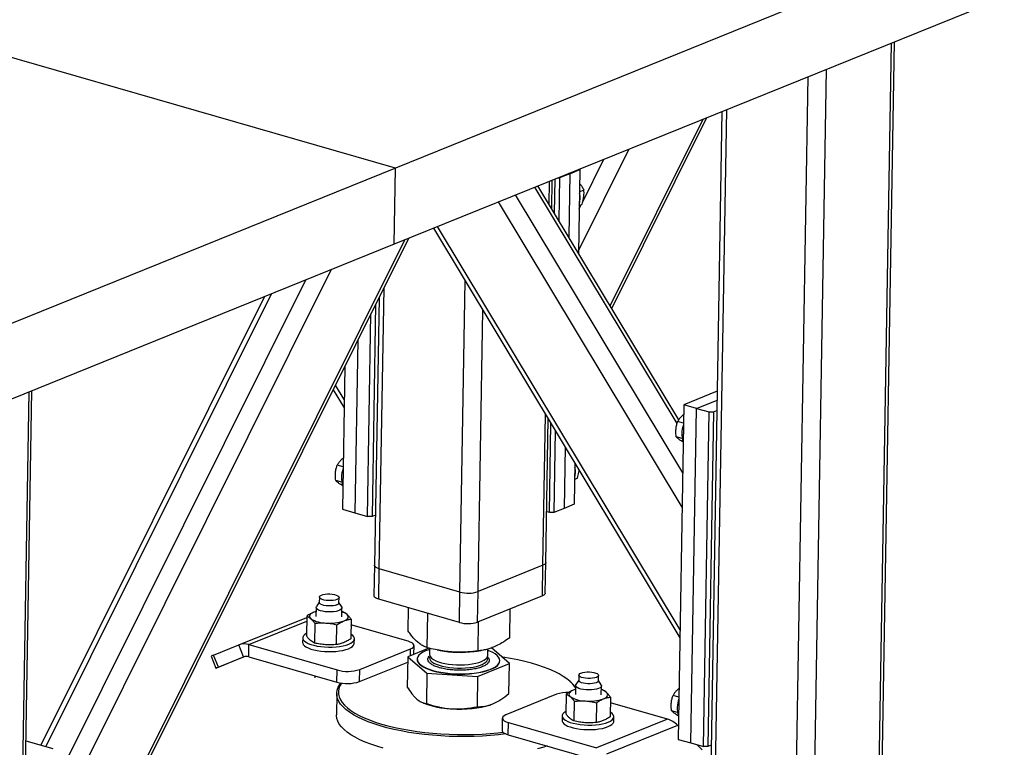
# Model space of a CAD drawing. Header units: millimetres. Extents: x 5 to 589, y 5 to 415.
# Tile 62 of 90: x 379 to 396, y 43 to 55. Entities that reach past the tile are written whole.
import ezdxf

# ---------------------------------------------------------------- set-up
doc = ezdxf.new("R2010")
doc.units = ezdxf.units.MM
doc.layers.add('TRAIT-FORT', color=4, linetype='Continuous', lineweight=25)

msp = doc.modelspace()

# ---------------------------------------------------------------- linework, layer by layer
at = {"layer": 'TRAIT-FORT', "color": 4, "linetype": 'Continuous', "lineweight": 25}
for p, q in [((395.717, 56.558), (385.541, 52.439)), ((385.541, 52.439), (372.918, 56.071)), ((395.696, 55.287), (385.52, 51.167)), ((393.62, 41.951), (393.832, 54.532)), ((393.668, 41.996), (393.88, 54.551)), ((392.534, 41.512), (392.747, 54.093)), ((392.23, 41.505), (392.441, 53.969)), ((390.996, 53.384), (390.803, 41.951)), ((390.884, 41.893), (391.078, 53.418)), ((389.128, 50.137), (390.683, 53.257)), ((389.155, 50.092), (390.744, 53.282)), ((388.6, 51.056), (389.448, 52.758)), ((388.67, 51.875), (389.024, 52.586)), ((385.541, 52.439), (375.365, 48.32)), ((385.52, 51.167), (385.541, 52.439)), ((388.453, 52.344), (388.284, 52.275)), ((388.453, 52.344), (388.436, 51.287)), ((388.453, 52.344), (388.437, 52.348)), ((388.453, 52.344), (388.623, 52.412)), ((388.623, 52.412), (388.599, 51.015)), ((388.623, 52.412), (388.607, 52.417)), ((388.108, 51.832), (388.114, 52.218)), ((388.154, 51.756), (388.162, 52.237)), ((388.198, 51.682), (388.207, 52.255)), ((388.254, 52.274), (388.284, 52.275)), ((388.284, 52.275), (388.272, 51.56)), ((390.247, 48.168), (387.87, 52.119)), ((390.275, 48.23), (387.922, 52.14)), ((388.617, 52.044), (388.689, 52.074)), ((390.332, 46.769), (387.262, 51.873)), ((390.342, 47.345), (387.548, 51.989)), ((388.612, 51.759), (388.646, 51.828)), ((388.613, 51.814), (388.66, 51.833)), ((386.176, 51.433), (390.295, 44.586)), ((390.297, 44.722), (386.243, 51.46)), ((379.761, 39.224), (385.761, 51.265)), ((379.763, 39.326), (385.699, 51.24)), ((385.52, 51.167), (375.343, 47.048)), ((379.798, 41.374), (384.465, 50.74)), ((379.867, 42.193), (384.041, 50.569)), ((386.617, 45.352), (386.704, 50.555)), ((385.27, 45.739), (385.349, 50.439)), ((383.349, 50.289), (379.612, 42.79)), ((379.696, 42.766), (383.468, 50.337)), ((385.265, 50.27), (385.19, 45.798)), ((385.209, 50.158), (385.149, 46.615)), ((386.921, 45.359), (387, 50.063)), ((385.073, 46.614), (385.131, 50)), ((384.912, 49.561), (384.863, 46.674)), ((384.693, 49.122), (384.653, 46.735)), ((384.5, 48.734), (384.681, 48.433)), ((384.684, 48.568), (384.538, 48.81)), ((379.204, 36.116), (379.416, 48.697)), ((379.252, 36.161), (379.463, 48.716)), ((390.917, 48.708), (390.361, 48.483)), ((390.571, 48.422), (390.915, 48.561)), ((390.361, 48.483), (390.266, 42.888)), ((390.571, 48.422), (390.361, 48.483)), ((390.477, 42.828), (390.571, 48.422)), ((390.571, 48.422), (390.782, 48.362)), ((388.006, 45.798), (388.049, 48.321)), ((388.054, 45.843), (388.094, 48.244)), ((390.687, 42.767), (390.782, 48.362)), ((390.858, 48.363), (390.763, 42.769)), ((390.782, 48.362), (390.858, 48.363)), ((390.858, 48.363), (390.912, 48.385)), ((388.113, 46.679), (388.139, 48.171)), ((390.356, 48.173), (390.257, 48.202)), ((388.212, 48.048), (388.189, 46.68)), ((390.334, 47.917), (390.233, 47.946)), ((388.376, 47.776), (388.359, 46.749)), ((384.665, 47.443), (384.566, 47.471)), ((388.54, 47.503), (388.529, 46.818)), ((388.54, 47.467), (388.558, 47.474)), ((388.536, 47.237), (388.582, 47.256)), ((384.642, 47.186), (384.542, 47.215)), ((388.359, 46.749), (388.189, 46.68)), ((388.529, 46.818), (388.359, 46.749)), ((384.653, 46.735), (384.863, 46.674)), ((384.863, 46.674), (385.073, 46.614)), ((385.149, 46.615), (385.073, 46.614)), ((385.204, 46.637), (385.149, 46.615)), ((388.113, 46.679), (388.068, 46.692)), ((388.189, 46.68), (388.113, 46.679)), ((385.19, 45.798), (385.181, 45.289)), ((388.006, 45.798), (386.921, 45.359)), ((387.997, 45.289), (388.006, 45.798)), ((388.045, 45.334), (388.054, 45.843)), ((385.261, 45.231), (385.27, 45.739)), ((386.617, 45.352), (385.27, 45.739)), ((384.268, 45.267), (384.267, 45.178)), ((384.596, 45.172), (384.598, 45.261)), ((386.608, 44.843), (386.617, 45.352)), ((386.912, 44.85), (386.921, 45.359)), ((387.997, 45.289), (386.912, 44.85)), ((384.267, 45.184), (384.219, 45.11)), ((384.642, 45.103), (384.596, 45.178)), ((386.608, 44.843), (385.261, 45.231)), ((384.057, 44.949), (384.052, 44.619)), ((384.213, 45.026), (384.175, 45.014)), ((384.214, 45.095), (384.211, 44.945)), ((384.644, 44.937), (384.646, 45.087)), ((384.662, 45.019), (384.645, 45.023)), ((385.752, 44.695), (385.759, 45.088)), ((386.071, 44.421), (386.081, 44.995)), ((387.451, 44.587), (387.459, 45.072)), ((382.921, 44.467), (384.057, 44.926)), ((383.09, 44.473), (384.056, 44.864)), ((384.192, 44.829), (384.187, 44.499)), ((384.557, 44.474), (384.562, 44.804)), ((384.797, 44.899), (384.792, 44.569)), ((385.75, 44.53), (384.795, 44.804)), ((386.921, 44.367), (386.929, 44.857)), ((382.499, 44.296), (382.921, 44.467)), ((383.002, 44.266), (382.921, 44.467)), ((383.087, 44.269), (383.09, 44.473)), ((383.09, 44.473), (384.563, 44.049)), ((383.989, 44.585), (383.988, 44.508)), ((384.852, 44.494), (384.854, 44.57)), ((385.848, 44.31), (385.851, 44.456)), ((382.459, 44.279), (382.54, 44.079)), ((382.581, 44.095), (382.499, 44.296)), ((384.943, 44.057), (385.791, 44.4)), ((386.1, 44.414), (385.745, 44.267)), ((385.789, 44.285), (385.791, 44.4)), ((386.086, 44.251), (386.106, 44.278)), ((386.111, 44.412), (386.11, 44.307)), ((386.238, 44.384), (386.286, 44.374)), ((386.854, 44.356), (386.908, 44.364)), ((386.908, 44.364), (386.972, 44.374)), ((387.082, 44.291), (387.084, 44.398)), ((387.444, 44.159), (387.143, 44.418)), ((383.01, 44.269), (382.573, 44.092)), ((382.581, 44.095), (383.002, 44.266)), ((383.087, 44.269), (384.559, 43.846)), ((384.939, 43.854), (385.744, 44.179)), ((385.745, 44.267), (385.737, 43.763)), ((385.745, 44.267), (386.064, 43.993)), ((385.904, 44.23), (385.904, 44.225)), ((386.914, 43.939), (387.444, 44.159)), ((387.285, 44.202), (387.285, 44.207)), ((387.435, 43.655), (387.444, 44.159)), ((384.194, 43.951), (384.194, 43.92)), ((384.559, 43.846), (384.563, 44.049)), ((384.939, 43.854), (384.943, 44.057)), ((386.064, 43.993), (386.056, 43.488)), ((386.064, 43.993), (386.914, 43.939)), ((388.605, 43.964), (388.603, 43.875)), ((388.933, 43.869), (388.935, 43.958)), ((386.914, 43.939), (386.905, 43.434)), ((388.48, 43.835), (388.455, 43.858)), ((388.551, 43.792), (388.548, 43.641)), ((388.604, 43.88), (388.556, 43.807)), ((388.979, 43.799), (388.933, 43.875)), ((388.981, 43.634), (388.983, 43.784)), ((384.558, 43.655), (384.552, 43.299)), ((388.234, 43.642), (387.386, 43.299)), ((388.394, 43.646), (388.389, 43.316)), ((388.55, 43.723), (388.512, 43.71)), ((388.999, 43.716), (388.982, 43.719)), ((390.278, 43.596), (390.18, 43.624)), ((385.976, 43.51), (386.001, 43.499)), ((388.529, 43.526), (388.523, 43.196)), ((388.899, 43.501), (388.893, 43.171)), ((389.134, 43.596), (389.128, 43.266)), ((390.087, 43.226), (389.132, 43.501)), ((390.256, 43.339), (390.155, 43.368)), ((387.326, 43.243), (387.323, 43.039)), ((387.424, 42.966), (387.427, 43.169)), ((387.427, 43.169), (388.9, 42.746)), ((388.326, 43.281), (388.325, 43.205)), ((390.087, 43.226), (388.9, 42.746)), ((390.254, 43.123), (389.067, 42.643)), ((389.189, 43.191), (389.191, 43.267)), ((390.27, 43.108), (390.254, 43.123)), ((387.424, 42.966), (388.896, 42.542)), ((379.821, 42.73), (379.365, 42.861)), ((390.266, 42.888), (390.477, 42.828)), ((390.477, 42.828), (390.687, 42.767)), ((390.666, 42.713), (390.581, 42.798)), ((390.763, 42.769), (390.687, 42.767)), ((390.818, 42.791), (390.763, 42.769))]:
    msp.add_line(p, q, dxfattribs=at)
at = {"layer": 'TRAIT-FORT', "color": 4, "linetype": 'Continuous', "lineweight": 25, "flags": 128}
for points in [[(385.27, 45.739), (385.24, 45.75), (385.216, 45.762), (385.199, 45.776), (385.191, 45.79), (385.19, 45.798)], [(385.27, 45.739), (385.24, 45.75), (385.216, 45.762), (385.199, 45.776), (385.191, 45.79), (385.19, 45.798)], [(388.054, 45.843), (388.053, 45.837), (388.045, 45.823), (388.029, 45.81), (388.006, 45.798)], [(388.054, 45.843), (388.053, 45.837), (388.045, 45.823), (388.029, 45.81), (388.006, 45.798)], [(384.305, 45.301), (384.333, 45.31), (384.367, 45.316), (384.405, 45.319), (384.445, 45.319), (384.484, 45.316), (384.52, 45.31), (384.551, 45.301), (384.575, 45.29), (384.591, 45.278), (384.598, 45.264), (384.595, 45.251), (384.582, 45.238), (384.561, 45.227), (384.533, 45.218), (384.498, 45.212), (384.46, 45.209), (384.421, 45.209), (384.382, 45.212), (384.346, 45.218), (384.315, 45.227), (384.291, 45.238), (384.275, 45.251), (384.268, 45.264), (384.271, 45.277), (384.283, 45.29), (384.305, 45.301)], [(385.261, 45.231), (385.231, 45.241), (385.207, 45.254), (385.191, 45.267), (385.182, 45.281), (385.181, 45.289)], [(388.045, 45.334), (388.044, 45.328), (388.037, 45.314), (388.021, 45.301), (387.997, 45.289)], [(384.642, 45.103), (384.645, 45.094), (384.644, 45.078), (384.633, 45.063), (384.612, 45.049), (384.583, 45.037), (384.546, 45.028), (384.504, 45.021), (384.459, 45.018), (384.412, 45.018), (384.366, 45.022), (384.323, 45.029), (384.285, 45.039), (384.254, 45.051), (384.231, 45.065), (384.218, 45.081), (384.214, 45.096), (384.219, 45.11)], [(384.56, 45.138), (384.531, 45.129), (384.497, 45.123), (384.459, 45.12), (384.419, 45.12), (384.38, 45.123), (384.344, 45.129), (384.313, 45.138), (384.289, 45.149), (384.273, 45.162), (384.267, 45.175), (384.267, 45.178)], [(384.175, 45.014), (384.151, 45.002), (384.131, 44.99), (384.116, 44.977), (384.107, 44.963), (384.103, 44.949), (384.105, 44.934), (384.112, 44.92), (384.125, 44.906)], [(384.213, 45.027), (384.204, 45.024), (384.175, 45.014)], [(384.68, 44.868), (384.704, 44.88), (384.724, 44.892), (384.739, 44.906), (384.748, 44.919), (384.752, 44.934), (384.75, 44.948), (384.743, 44.962), (384.73, 44.976)], [(384.052, 44.659), (384.048, 44.657), (384.02, 44.638), (384, 44.617), (383.99, 44.596), (383.99, 44.574), (383.999, 44.552), (384.018, 44.531), (384.046, 44.511), (384.082, 44.492), (384.126, 44.475), (384.176, 44.461), (384.232, 44.449), (384.292, 44.44), (384.355, 44.434), (384.419, 44.431), (384.483, 44.432), (384.547, 44.436), (384.607, 44.443), (384.663, 44.453), (384.714, 44.465), (384.758, 44.481)], [(384.758, 44.481), (384.795, 44.498), (384.823, 44.517), (384.842, 44.538), (384.852, 44.559), (384.853, 44.581), (384.843, 44.603), (384.825, 44.624), (384.797, 44.644), (384.793, 44.647)], [(383.988, 44.508), (383.989, 44.497), (383.998, 44.476), (384.017, 44.454), (384.044, 44.434), (384.081, 44.416), (384.124, 44.399), (384.175, 44.384), (384.23, 44.373), (384.29, 44.364), (384.353, 44.358), (384.418, 44.355), (384.482, 44.355), (384.545, 44.359), (384.606, 44.366), (384.662, 44.376), (384.712, 44.389), (384.757, 44.404)], [(384.757, 44.404), (384.793, 44.422), (384.822, 44.441), (384.841, 44.462), (384.851, 44.483), (384.852, 44.494)], [(385.791, 44.4), (385.82, 44.415), (385.84, 44.431), (385.849, 44.449), (385.849, 44.467), (385.838, 44.484), (385.818, 44.501), (385.788, 44.516), (385.75, 44.53)], [(386.111, 44.392), (386.097, 44.388), (386.043, 44.367), (385.998, 44.345), (385.961, 44.321), (385.933, 44.295), (385.914, 44.269), (385.905, 44.241), (385.906, 44.213), (385.916, 44.186), (385.935, 44.159), (385.964, 44.132), (386.002, 44.107), (386.048, 44.084), (386.102, 44.062), (386.162, 44.042), (386.229, 44.025), (386.301, 44.011), (386.377, 44), (386.456, 43.991), (386.537, 43.986), (386.619, 43.984), (386.7, 43.986), (386.78, 43.99), (386.858, 43.998), (386.931, 44.009), (387, 44.023), (387.064, 44.04), (387.12, 44.059), (387.17, 44.08), (387.211, 44.103), (387.243, 44.128), (387.267, 44.155), (387.281, 44.182), (387.285, 44.209), (387.28, 44.237), (387.265, 44.264), (387.241, 44.291), (387.207, 44.317), (387.165, 44.341), (387.115, 44.364), (387.084, 44.376)], [(386.114, 44.274), (386.109, 44.251), (386.113, 44.228), (386.127, 44.206), (386.15, 44.184), (386.182, 44.163), (386.221, 44.144), (386.268, 44.127), (386.322, 44.112), (386.38, 44.099), (386.443, 44.09), (386.509, 44.083), (386.577, 44.079), (386.644, 44.079), (386.711, 44.082), (386.776, 44.088), (386.837, 44.097), (386.893, 44.109), (386.944, 44.124), (386.988, 44.141), (387.024, 44.16), (387.052, 44.18), (387.071, 44.202), (387.08, 44.224), (387.08, 44.247), (387.079, 44.255)], [(386.11, 44.307), (386.112, 44.289), (386.124, 44.266), (386.144, 44.244), (386.174, 44.223), (386.212, 44.204), (386.257, 44.186), (386.309, 44.17), (386.366, 44.157), (386.428, 44.147), (386.493, 44.139), (386.561, 44.135), (386.628, 44.134), (386.696, 44.136), (386.761, 44.141), (386.823, 44.15), (386.881, 44.161), (386.933, 44.175), (386.978, 44.191), (387.017, 44.21), (387.046, 44.23), (387.068, 44.251), (387.08, 44.274), (387.082, 44.291)], [(385.904, 44.225), (385.905, 44.208), (385.916, 44.181), (385.935, 44.154), (385.964, 44.127), (386.002, 44.102), (386.048, 44.079), (386.102, 44.057), (386.162, 44.037), (386.229, 44.02), (386.301, 44.006), (386.377, 43.995), (386.456, 43.986), (386.537, 43.981), (386.619, 43.979), (386.7, 43.981), (386.78, 43.985), (386.858, 43.993), (386.931, 44.004), (387, 44.018), (387.063, 44.035), (387.12, 44.054), (387.169, 44.075), (387.211, 44.098), (387.243, 44.123), (387.267, 44.149), (387.281, 44.177), (387.285, 44.202)], [(388.55, 43.743), (388.537, 43.765), (388.502, 43.81), (388.458, 43.855), (388.405, 43.899), (388.344, 43.942), (388.274, 43.983), (388.196, 44.023), (388.11, 44.061), (388.017, 44.097), (387.918, 44.131), (387.812, 44.162), (387.7, 44.191), (387.583, 44.218), (387.461, 44.241), (387.334, 44.262), (387.322, 44.264)], [(382.573, 44.092), (382.558, 44.086), (382.548, 44.082), (382.542, 44.08), (382.54, 44.079), (382.544, 44.08), (382.552, 44.084), (382.564, 44.089), (382.581, 44.095)], [(388.898, 43.924), (388.87, 43.915), (388.835, 43.909), (388.797, 43.905), (388.758, 43.905), (388.719, 43.909), (388.683, 43.915), (388.652, 43.924), (388.628, 43.935), (388.612, 43.947), (388.605, 43.961), (388.608, 43.974), (388.62, 43.987), (388.641, 43.998), (388.67, 44.007), (388.704, 44.013), (388.742, 44.016), (388.782, 44.016), (388.821, 44.013), (388.857, 44.007), (388.888, 43.998), (388.912, 43.987), (388.928, 43.974), (388.934, 43.961), (388.932, 43.948), (388.919, 43.935), (388.898, 43.924)], [(384.77, 43.342), (384.712, 43.386), (384.663, 43.431), (384.623, 43.477), (384.593, 43.524), (384.572, 43.571), (384.56, 43.618), (384.558, 43.666), (384.566, 43.713), (384.584, 43.76), (384.611, 43.806), (384.63, 43.831)], [(384.638, 43.829), (384.637, 43.829), (384.611, 43.783), (384.593, 43.737), (384.586, 43.691), (384.588, 43.644), (384.599, 43.597), (384.62, 43.551), (384.65, 43.505), (384.689, 43.459), (384.737, 43.415), (384.795, 43.371)], [(388.935, 43.739), (388.902, 43.729), (388.863, 43.721), (388.819, 43.716), (388.772, 43.715), (388.726, 43.717), (388.681, 43.722), (388.641, 43.73), (388.606, 43.741), (388.579, 43.755), (388.56, 43.77), (388.551, 43.785), (388.553, 43.801), (388.556, 43.807)], [(388.933, 43.869), (388.93, 43.859), (388.918, 43.846), (388.897, 43.835), (388.868, 43.826), (388.834, 43.82), (388.796, 43.816), (388.756, 43.816), (388.717, 43.82), (388.681, 43.826), (388.65, 43.835), (388.626, 43.846), (388.61, 43.858), (388.604, 43.872), (388.603, 43.875)], [(388.979, 43.799), (388.979, 43.798), (388.983, 43.783), (388.977, 43.767), (388.96, 43.752), (388.935, 43.739)], [(388.512, 43.71), (388.487, 43.699), (388.468, 43.687), (388.453, 43.673), (388.444, 43.66), (388.44, 43.645), (388.442, 43.631), (388.449, 43.617), (388.462, 43.603)], [(388.55, 43.723), (388.541, 43.721), (388.512, 43.71)], [(389.017, 43.565), (389.041, 43.577), (389.061, 43.589), (389.075, 43.602), (389.085, 43.616), (389.089, 43.63), (389.087, 43.645), (389.08, 43.659), (389.067, 43.673)], [(386.479, 43.399), (386.565, 43.395), (386.652, 43.395), (386.737, 43.398), (386.821, 43.404), (386.901, 43.414), (386.977, 43.427), (387.047, 43.442), (387.112, 43.461), (387.169, 43.482)], [(385.335, 42.742), (385.228, 42.774), (385.127, 42.808), (385.033, 42.844), (384.946, 42.883), (384.867, 42.923), (384.796, 42.965), (384.734, 43.008), (384.68, 43.053), (384.636, 43.098), (384.601, 43.145), (384.575, 43.191), (384.559, 43.239), (384.552, 43.286), (384.552, 43.299)], [(387.387, 42.979), (387.262, 42.964), (387.129, 42.952), (386.993, 42.943), (386.855, 42.937), (386.716, 42.934), (386.576, 42.935), (386.436, 42.939), (386.297, 42.946), (386.159, 42.957), (386.023, 42.97), (385.89, 42.987), (385.761, 43.006), (385.635, 43.029), (385.514, 43.054), (385.397, 43.083), (385.287, 43.113), (385.183, 43.146), (385.085, 43.182), (384.994, 43.219), (384.912, 43.259), (384.837, 43.3), (384.77, 43.342)], [(384.795, 43.371), (384.86, 43.329), (384.934, 43.289), (385.016, 43.25), (385.105, 43.213), (385.202, 43.178), (385.305, 43.145), (385.414, 43.115), (385.528, 43.087), (385.648, 43.062), (385.772, 43.04), (385.9, 43.021), (386.031, 43.004), (386.165, 42.991), (386.301, 42.981), (386.438, 42.973), (386.576, 42.97), (386.714, 42.969), (386.852, 42.971), (386.988, 42.977), (387.122, 42.986), (387.253, 42.998), (387.338, 43.008)], [(387.386, 43.299), (387.357, 43.284), (387.337, 43.268), (387.327, 43.25), (387.328, 43.232), (387.339, 43.215), (387.359, 43.198), (387.389, 43.183), (387.427, 43.169)], [(388.389, 43.356), (388.385, 43.354), (388.357, 43.334), (388.337, 43.314), (388.327, 43.292), (388.327, 43.27), (388.336, 43.249), (388.355, 43.227), (388.383, 43.207), (388.419, 43.189), (388.462, 43.172), (388.513, 43.157), (388.569, 43.146), (388.629, 43.137), (388.692, 43.131), (388.756, 43.128), (388.82, 43.128), (388.883, 43.132), (388.944, 43.139), (389, 43.149), (389.051, 43.162), (389.095, 43.177), (389.132, 43.195), (389.16, 43.214), (389.179, 43.235), (389.189, 43.256), (389.19, 43.278), (389.18, 43.3), (389.162, 43.321), (389.134, 43.341), (389.13, 43.343)], [(388.325, 43.205), (388.326, 43.194), (388.335, 43.172), (388.354, 43.151), (388.381, 43.131), (388.417, 43.112), (388.461, 43.096), (388.511, 43.081), (388.567, 43.069), (388.627, 43.06), (388.69, 43.054), (388.755, 43.052), (388.819, 43.052), (388.882, 43.056), (388.942, 43.063), (388.999, 43.073), (389.049, 43.086), (389.094, 43.101), (389.13, 43.118), (389.159, 43.138), (389.178, 43.158), (389.188, 43.18), (389.189, 43.191)], [(387.323, 43.039), (387.324, 43.029), (387.335, 43.011), (387.356, 42.994), (387.386, 42.979), (387.424, 42.966)], [(388.073, 42.779), (388.018, 42.76), (387.916, 42.729)]]:
    msp.add_lwpolyline(points, dxfattribs=at)
at = {"layer": 'TRAIT-FORT', "color": 4, "linetype": 'Continuous', "lineweight": 25}
for centre, radius, start, end in [((388.302, 51.932), 0.326, 342.8909, 15.1746), ((390.733, 47.997), 0.406, 158.6282, 199.4373), ((385.042, 47.266), 0.406, 158.6282, 199.4373), ((388.224, 47.355), 0.326, 342.8909, 15.1746), ((386.758, 45.866), 0.533, 254.65, 287.798), ((384.551, 45.184), 0.0465, 280.5705, 345.5972), ((384.577, 44.78), 0.249, 52.0555, 74.1402), ((384.376, 45.302), 0.469, 237.67, 270.2268), ((384.446, 45.566), 0.736, 264.66, 288.5497), ((386.749, 45.357), 0.533, 254.65, 287.798), ((383.014, 44.227), 0.258, 72.8647, 111.2543), ((391.8, 21.316), 24.791, 112.0349, 112.1357), ((383.049, 44.146), 0.129, 72.8647, 111.2543), ((386.63, 46.252), 1.909, 259.6214, 276.7465), ((384.739, 44.691), 0.666, 254.65, 287.798), ((384.736, 44.488), 0.666, 254.65, 287.798), ((388.121, 43.436), 0.537, 36.9131, 48.011), ((388.42, 43.106), 0.567, 88.2719, 109.1011), ((388.914, 43.477), 0.249, 52.0555, 74.1402), ((386.54, 44.877), 1.48, 248.6162, 267.6308), ((388.712, 43.999), 0.469, 237.67, 270.2268), ((388.783, 44.263), 0.736, 264.66, 288.5497), ((390.656, 43.42), 0.406, 158.6282, 199.4373), ((389.969, 42.848), 0.396, 44.0565, 72.7637)]:
    msp.add_arc(centre, radius, start, end, dxfattribs=at)
for points, knots in [([(388.619, 52.179), (388.622, 52.177), (388.638, 52.159), (388.662, 52.123), (388.68, 52.09), (388.689, 52.074)], [0, 0, 0, 0, 0.08754, 0.539589, 1, 1, 1, 1]), ([(388.66, 51.833), (388.669, 51.866), (388.683, 51.92), (388.692, 51.993), (388.692, 52.04), (388.69, 52.066), (388.689, 52.074)], [0, 0, 0, 0, 0.385549, 0.637642, 0.896546, 1, 1, 1, 1]), ([(390.358, 48.321), (390.343, 48.308), (390.313, 48.282), (390.281, 48.242), (390.265, 48.215), (390.257, 48.202)], [0, 0, 0, 0, 0.360205, 0.677171, 1, 1, 1, 1]), ([(390.233, 47.946), (390.229, 47.98), (390.224, 48.037), (390.233, 48.115), (390.245, 48.165), (390.255, 48.194), (390.257, 48.202)], [0, 0, 0, 0, 0.385549, 0.637642, 0.896546, 1, 1, 1, 1]), ([(390.35, 47.857), (390.339, 47.864), (390.311, 47.881), (390.278, 47.904), (390.25, 47.927), (390.239, 47.939), (390.233, 47.946)], [0, 0, 0, 0, 0.207711, 0.498969, 0.747189, 1, 1, 1, 1]), ([(384.667, 47.591), (384.652, 47.577), (384.622, 47.552), (384.59, 47.511), (384.574, 47.484), (384.566, 47.471)], [0, 0, 0, 0, 0.3602053, 0.6771713, 1, 1, 1, 1]), ([(384.542, 47.215), (384.538, 47.249), (384.533, 47.306), (384.541, 47.384), (384.554, 47.435), (384.564, 47.463), (384.566, 47.471)], [0, 0, 0, 0, 0.385549, 0.637642, 0.896546, 1, 1, 1, 1]), ([(388.582, 47.256), (388.592, 47.289), (388.605, 47.333), (388.609, 47.376), (388.61, 47.387)], [0, 0, 0, 0, 0.73247, 1, 1, 1, 1]), ([(384.659, 47.126), (384.648, 47.133), (384.62, 47.15), (384.587, 47.174), (384.559, 47.196), (384.547, 47.209), (384.542, 47.215)], [0, 0, 0, 0, 0.207711, 0.498969, 0.747189, 1, 1, 1, 1]), ([(384.175, 45.014), (384.155, 45.005), (384.116, 44.987), (384.077, 44.962), (384.057, 44.949)], [0, 0, 0, 0, 0.497844, 1, 1, 1, 1]), ([(384.057, 44.949), (384.068, 44.944), (384.091, 44.934), (384.114, 44.915), (384.125, 44.906)], [0, 0, 0, 0, 0.498165, 1, 1, 1, 1]), ([(384.73, 44.976), (384.719, 44.985), (384.696, 45.004), (384.673, 45.014), (384.662, 45.019)], [0, 0, 0, 0, 0.497844, 1, 1, 1, 1]), ([(384.797, 44.899), (384.786, 44.914), (384.764, 44.943), (384.741, 44.965), (384.73, 44.976)], [0, 0, 0, 0, 0.4981655, 1, 1, 1, 1]), ([(384.125, 44.906), (384.136, 44.895), (384.159, 44.873), (384.181, 44.844), (384.192, 44.829)], [0, 0, 0, 0, 0.497844, 1, 1, 1, 1]), ([(384.192, 44.829), (384.223, 44.832), (384.284, 44.837), (384.346, 44.835), (384.377, 44.833)], [0, 0, 0, 0, 0.498165, 1, 1, 1, 1]), ([(384.377, 44.833), (384.408, 44.831), (384.47, 44.825), (384.531, 44.811), (384.562, 44.804)], [0, 0, 0, 0, 0.497844, 1, 1, 1, 1]), ([(384.562, 44.804), (384.582, 44.817), (384.621, 44.842), (384.66, 44.86), (384.68, 44.868)], [0, 0, 0, 0, 0.498165, 1, 1, 1, 1]), ([(384.68, 44.868), (384.699, 44.876), (384.739, 44.89), (384.778, 44.896), (384.797, 44.899)], [0, 0, 0, 0, 0.4978438, 1, 1, 1, 1]), ([(384.119, 44.542), (384.108, 44.553), (384.085, 44.575), (384.063, 44.605), (384.052, 44.619)], [0, 0, 0, 0, 0.497844, 1, 1, 1, 1]), ([(386.071, 44.421), (386.05, 44.429), (386.009, 44.445), (385.95, 44.482), (385.897, 44.525), (385.848, 44.575), (385.801, 44.629), (385.769, 44.673), (385.752, 44.695)], [0, 0, 0, 0, 0.202068, 0.3827, 0.555315, 0.692992, 0.838894, 1, 1, 1, 1]), ([(384.187, 44.499), (384.175, 44.504), (384.153, 44.515), (384.13, 44.533), (384.119, 44.542)], [0, 0, 0, 0, 0.498165, 1, 1, 1, 1]), ([(384.371, 44.47), (384.34, 44.473), (384.278, 44.479), (384.217, 44.492), (384.187, 44.499)], [0, 0, 0, 0, 0.497844, 1, 1, 1, 1]), ([(384.557, 44.474), (384.526, 44.471), (384.464, 44.466), (384.402, 44.469), (384.371, 44.47)], [0, 0, 0, 0, 0.4981655, 1, 1, 1, 1]), ([(384.674, 44.505), (384.654, 44.498), (384.615, 44.483), (384.576, 44.477), (384.557, 44.474)], [0, 0, 0, 0, 0.497844, 1, 1, 1, 1]), ([(384.792, 44.569), (384.772, 44.557), (384.733, 44.531), (384.694, 44.514), (384.674, 44.505)], [0, 0, 0, 0, 0.4981655, 1, 1, 1, 1]), ([(387.451, 44.587), (387.416, 44.563), (387.348, 44.516), (387.249, 44.461), (387.162, 44.423), (387.081, 44.396), (387.002, 44.378), (386.949, 44.371), (386.921, 44.367)], [0, 0, 0, 0, 0.202068, 0.3827, 0.555315, 0.692992, 0.838894, 1, 1, 1, 1]), ([(386.921, 44.367), (386.864, 44.361), (386.756, 44.349), (386.598, 44.345), (386.458, 44.351), (386.328, 44.367), (386.202, 44.389), (386.116, 44.41), (386.071, 44.421)], [0, 0, 0, 0, 0.202068, 0.3827, 0.555315, 0.692992, 0.838894, 1, 1, 1, 1]), ([(386.522, 44.047), (386.491, 44.05), (386.427, 44.055), (386.337, 44.071), (386.252, 44.092), (386.181, 44.12), (386.135, 44.146), (386.109, 44.168), (386.09, 44.191), (386.078, 44.218), (386.084, 44.24), (386.086, 44.251)], [0, 0, 0, 0, 0.1164968, 0.2399717, 0.3685799, 0.4999174, 0.6312549, 0.6956328, 0.7600283, 0.8835032, 1, 1, 1, 1]), ([(387.077, 44.27), (387.078, 44.27), (387.085, 44.263), (387.099, 44.246), (387.111, 44.218), (387.106, 44.186), (387.083, 44.154), (387.043, 44.124), (386.982, 44.097), (386.905, 44.074), (386.829, 44.059), (386.764, 44.051), (386.699, 44.046), (386.617, 44.043), (386.553, 44.046), (386.522, 44.047)], [0, 0, 0, 0, 0.006168, 0.055233, 0.149312, 0.238074, 0.326836, 0.420914, 0.518904, 0.618974, 0.719043, 0.768095, 0.817159, 0.911238, 1, 1, 1, 1]), ([(385.737, 43.763), (385.762, 43.723), (385.801, 43.664), (385.854, 43.601), (385.882, 43.576), (385.895, 43.563)], [0, 0, 0, 0, 0.495254, 0.74765, 1, 1, 1, 1]), ([(387.169, 43.482), (387.214, 43.504), (387.304, 43.547), (387.391, 43.618), (387.435, 43.655)], [0, 0, 0, 0, 0.494511, 1, 1, 1, 1]), ([(388.512, 43.71), (388.492, 43.702), (388.453, 43.684), (388.414, 43.659), (388.394, 43.646)], [0, 0, 0, 0, 0.4978438, 1, 1, 1, 1]), ([(388.394, 43.646), (388.405, 43.641), (388.428, 43.631), (388.45, 43.612), (388.462, 43.603)], [0, 0, 0, 0, 0.4981655, 1, 1, 1, 1]), ([(389.067, 43.673), (389.056, 43.682), (389.033, 43.701), (389.01, 43.711), (388.999, 43.716)], [0, 0, 0, 0, 0.497844, 1, 1, 1, 1]), ([(389.134, 43.596), (389.123, 43.611), (389.101, 43.64), (389.078, 43.662), (389.067, 43.673)], [0, 0, 0, 0, 0.498165, 1, 1, 1, 1]), ([(390.155, 43.368), (390.152, 43.403), (390.147, 43.46), (390.155, 43.537), (390.168, 43.588), (390.177, 43.616), (390.18, 43.624)], [0, 0, 0, 0, 0.385549, 0.637642, 0.896546, 1, 1, 1, 1]), ([(390.281, 43.744), (390.265, 43.73), (390.236, 43.705), (390.203, 43.664), (390.188, 43.638), (390.18, 43.624)], [0, 0, 0, 0, 0.3602053, 0.6771713, 1, 1, 1, 1]), ([(385.895, 43.563), (385.922, 43.543), (385.976, 43.503), (386.029, 43.493), (386.056, 43.488)], [0, 0, 0, 0, 0.494511, 1, 1, 1, 1]), ([(386.056, 43.488), (386.124, 43.467), (386.228, 43.435), (386.371, 43.408), (386.443, 43.402), (386.479, 43.399)], [0, 0, 0, 0, 0.495254, 0.74765, 1, 1, 1, 1]), ([(386.905, 43.434), (386.948, 43.435), (387.012, 43.436), (387.101, 43.456), (387.147, 43.473), (387.169, 43.482)], [0, 0, 0, 0, 0.495254, 0.74765, 1, 1, 1, 1]), ([(388.462, 43.603), (388.473, 43.592), (388.496, 43.57), (388.518, 43.541), (388.529, 43.526)], [0, 0, 0, 0, 0.497844, 1, 1, 1, 1]), ([(388.529, 43.526), (388.56, 43.528), (388.621, 43.534), (388.683, 43.531), (388.714, 43.53)], [0, 0, 0, 0, 0.498165, 1, 1, 1, 1]), ([(388.714, 43.53), (388.745, 43.527), (388.807, 43.521), (388.868, 43.508), (388.899, 43.501)], [0, 0, 0, 0, 0.4978438, 1, 1, 1, 1]), ([(388.899, 43.501), (388.918, 43.513), (388.958, 43.539), (388.997, 43.556), (389.017, 43.565)], [0, 0, 0, 0, 0.4981655, 1, 1, 1, 1]), ([(389.017, 43.565), (389.036, 43.572), (389.076, 43.587), (389.115, 43.593), (389.134, 43.596)], [0, 0, 0, 0, 0.497844, 1, 1, 1, 1]), ([(386.479, 43.399), (386.55, 43.397), (386.694, 43.395), (386.834, 43.421), (386.905, 43.434)], [0, 0, 0, 0, 0.494511, 1, 1, 1, 1]), ([(388.456, 43.239), (388.444, 43.25), (388.422, 43.272), (388.4, 43.301), (388.389, 43.316)], [0, 0, 0, 0, 0.497844, 1, 1, 1, 1]), ([(390.273, 43.279), (390.262, 43.286), (390.234, 43.303), (390.2, 43.327), (390.173, 43.35), (390.161, 43.362), (390.155, 43.368)], [0, 0, 0, 0, 0.2077108, 0.4989688, 0.7471888, 1, 1, 1, 1]), ([(388.523, 43.196), (388.512, 43.201), (388.49, 43.211), (388.467, 43.23), (388.456, 43.239)], [0, 0, 0, 0, 0.498165, 1, 1, 1, 1]), ([(388.708, 43.167), (388.677, 43.169), (388.615, 43.175), (388.554, 43.189), (388.523, 43.196)], [0, 0, 0, 0, 0.497844, 1, 1, 1, 1]), ([(388.893, 43.171), (388.863, 43.168), (388.801, 43.163), (388.739, 43.165), (388.708, 43.167)], [0, 0, 0, 0, 0.498165, 1, 1, 1, 1]), ([(389.011, 43.202), (388.991, 43.194), (388.952, 43.18), (388.913, 43.174), (388.893, 43.171)], [0, 0, 0, 0, 0.4978438, 1, 1, 1, 1]), ([(389.128, 43.266), (389.109, 43.253), (389.07, 43.228), (389.03, 43.21), (389.011, 43.202)], [0, 0, 0, 0, 0.498165, 1, 1, 1, 1])]:
    msp.add_open_spline(points, degree=3, knots=knots, dxfattribs=at)

doc.saveas('drawing.dxf')
